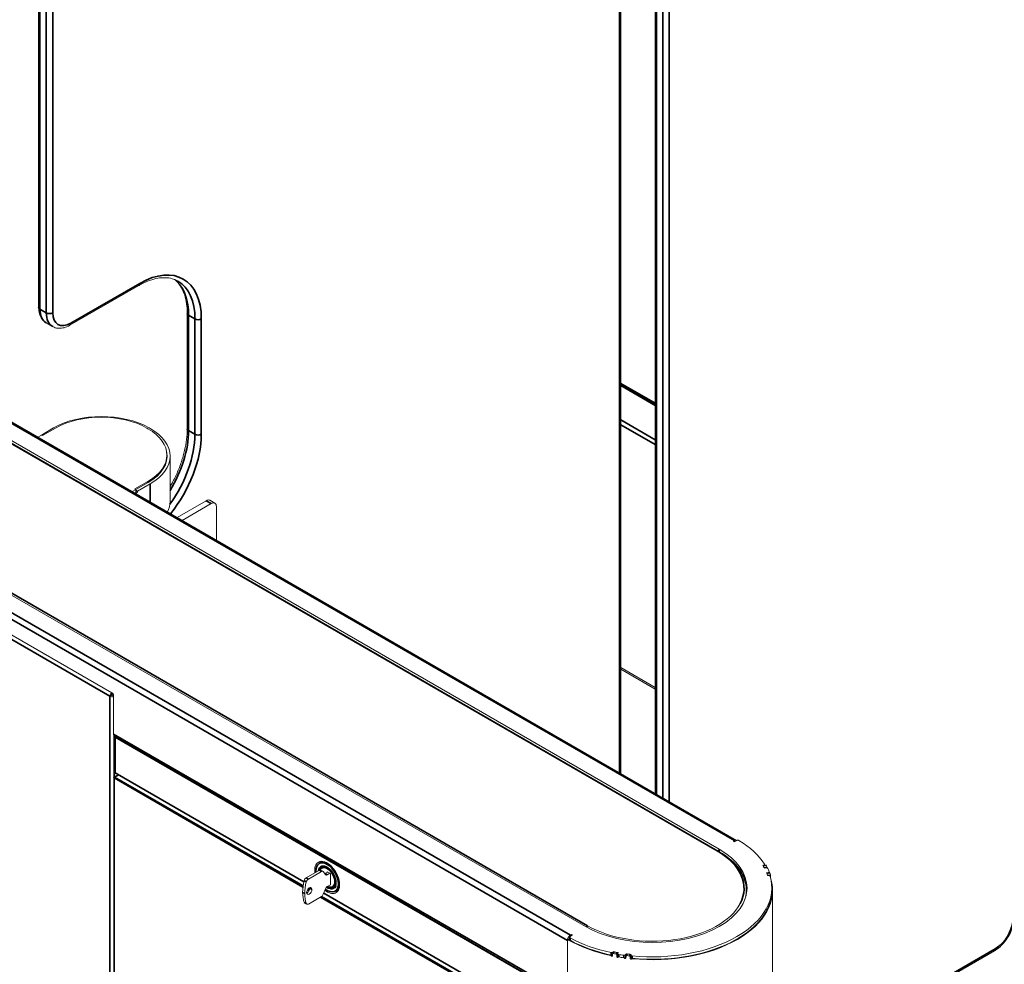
# Model space of a CAD drawing. Header units: millimetres. Extents: x 4 to 1188, y 1 to 840.
# Tile 168 of 203: x 915 to 1008, y 250 to 340. Entities that reach past the tile are written whole.
import ezdxf

# ---------------------------------------------------------------- set-up
doc = ezdxf.new("R2010")
doc.units = ezdxf.units.MM
doc.layers.add('1', color=7, linetype='Continuous')

msp = doc.modelspace()

# ---------------------------------------------------------------- linework, layer by layer
at = {"layer": '1', "color": 154, "linetype": 'Continuous', "lineweight": 13}
for p, q in [((974.9387, 422.9824), (974.9387, 265.9533)), ((971.6695, 267.8405), (971.6695, 419.9992)), ((916.3053, 389.2294), (916.3053, 312.1992)), ((982.6763, 261.4836), (855.8011, 334.735)), ((980.9469, 260.4887), (854.0718, 333.7401)), ((981.0418, 260.6356), (854.1667, 333.887)), ((841.4388, 326.5385), (968.3139, 253.2871)), ((919.2715, 310.4867), (925.8316, 314.2742)), ((930.4416, 311.6126), (930.4416, 300.6366)), ((917.0226, 310.7164), (917.6287, 310.3664)), ((971.6698, 304.9284), (974.9389, 303.041)), ((917.7305, 300.7168), (916.5689, 300.0461)), ((916.6699, 299.9878), (917.9164, 300.7075)), ((926.6037, 300.7075), (926.7047, 300.6492)), ((926.9229, 300.6585), (926.8219, 300.7168)), ((971.6697, 301.4584), (974.9389, 299.5709)), ((916.2264, 299.8484), (916.5688, 300.0461)), ((916.5688, 300.0461), (916.6699, 299.9878)), ((923.2722, 275.5244), (883.0368, 298.7543)), ((928.5039, 297.9081), (928.5039, 298.1414)), ((928.8058, 293.7183), (928.8058, 298.034)), ((926.7047, 295.6335), (925.4582, 294.9139)), ((926.7209, 295.5262), (925.5592, 294.8555)), ((926.9229, 295.4096), (925.7107, 294.7097)), ((925.2167, 294.6578), (925.5592, 294.8555)), ((925.4188, 294.5412), (925.5592, 294.6223)), ((925.5592, 294.8555), (925.4582, 294.9139)), ((925.7107, 294.5931), (925.5198, 294.4829)), ((925.5592, 294.6223), (925.5592, 294.8555)), ((925.7107, 294.7097), (925.5592, 294.7972)), ((925.7107, 294.5931), (925.5592, 294.6806)), ((925.7107, 294.7097), (925.7107, 294.5931)), ((929.4674, 292.2037), (932.2305, 293.799)), ((929.9472, 291.9267), (932.7103, 293.5219)), ((933.0675, 293.5573), (932.5876, 293.8343)), ((933.2154, 293.2303), (933.2154, 290.0388)), ((971.6696, 277.9208), (974.9387, 276.0335)), ((971.6697, 277.7633), (974.9389, 275.8759)), ((923.2914, 275.4083), (923.3566, 275.446)), ((923.3722, 275.4231), (923.3722, 275.2684)), ((923.2106, 275.2684), (923.0894, 275.1984)), ((923.4237, 275.2386), (923.3722, 275.2684)), ((923.4237, 271.5994), (923.4237, 275.262)), ((923.5066, 271.4163), (964.2731, 247.8797)), ((923.5735, 271.32), (923.5735, 267.9374)), ((923.6093, 267.8755), (941.5324, 257.5276)), ((923.4574, 267.4504), (923.4574, 189.475)), ((923.8658, 267.7274), (923.4931, 267.5123)), ((982.3752, 261.4054), (982.4763, 261.4637)), ((982.4763, 261.3471), (982.3752, 261.4054)), ((982.706, 261.4798), (982.4763, 261.3471)), ((981.0418, 260.4023), (980.9843, 260.4355)), ((943.2224, 259.4968), (943.0029, 259.37)), ((943.0023, 258.6426), (941.7539, 257.9219)), ((943.2043, 258.526), (941.956, 257.8052)), ((943.3472, 258.5401), (943.1451, 258.6568)), ((943.2902, 258.975), (943.2457, 258.9494)), ((943.5776, 258.2282), (943.3793, 258.5103)), ((943.7975, 258.4719), (943.5505, 258.3293)), ((943.747, 258.501), (943.747, 258.4427)), ((944.05, 258.3261), (943.747, 258.501)), ((985.2481, 259.1224), (985.1816, 259.1088)), ((985.4676, 259.1242), (985.2047, 259.0707)), ((985.2998, 258.9055), (985.5727, 258.9542)), ((985.4696, 258.8662), (985.3338, 258.8423)), ((985.3432, 259.0989), (985.3432, 259.2002)), ((985.7842, 258.3879), (985.7842, 258.5073)), ((943.9996, 258.3553), (943.7525, 258.2126)), ((944.05, 257.253), (944.05, 258.3261)), ((985.5351, 258.4085), (985.6735, 258.427)), ((985.8293, 258.3938), (985.555, 258.3578)), ((985.6164, 258.1877), (985.8972, 258.2181)), ((985.6341, 258.1337), (985.7035, 258.1412)), ((985.9074, 257.9414), (985.9114, 257.9418)), ((985.9114, 258.1133), (985.9114, 257.9418)), ((943.3793, 256.3641), (943.5776, 256.8752)), ((943.7525, 257.0929), (944.05, 257.2646)), ((944.3493, 257.0379), (944.3937, 257.0636)), ((944.5922, 256.6173), (944.8117, 256.744)), ((983.6064, 256.5706), (983.6064, 256.7456)), ((986.035, 256.7281), (986.035, 256.9614)), ((986.1064, 142.3019), (986.1064, 256.7281)), ((941.956, 255.4257), (943.2043, 256.1465)), ((943.4104, 256.4434), (963.9143, 244.6054)), ((941.6111, 255.5282), (941.8131, 255.4116)), ((966.5967, 252.0006), (966.5967, 246.3469)), ((966.5967, 251.9691), (966.5967, 246.5802)), ((966.8099, 252.1493), (966.6123, 252.0352)), ((966.8099, 252.268), (966.8099, 252.0347)), ((967.0815, 252.459), (966.8518, 252.3263)), ((966.8795, 252.459), (966.9805, 252.5173)), ((966.9805, 252.5173), (967.0815, 252.459)), ((966.9805, 252.4006), (966.9805, 252.5173)), ((986.1069, 238.7943), (1007.1993, 250.972)), ((970.8817, 250.6759), (970.8817, 250.5044)), ((970.9834, 250.8564), (970.8885, 250.7008)), ((970.9583, 250.897), (970.9348, 250.8586)), ((970.9583, 250.8152), (970.9583, 250.897)), ((971.2984, 250.4249), (971.2984, 250.5963)), ((971.3723, 250.5627), (971.2984, 250.4249)), ((971.3723, 250.7066), (971.3723, 250.4734)), ((971.42, 250.8091), (971.3785, 250.7308)), ((971.3828, 250.7389), (971.3828, 250.7539)), ((972.1393, 250.6131), (972.1713, 250.6929)), ((972.1393, 250.3798), (972.1459, 250.3961)), ((972.1459, 250.4652), (972.1459, 250.2938)), ((972.2126, 250.6441), (972.1493, 250.4833)), ((972.1713, 250.5392), (972.1713, 250.6929)), ((972.5756, 250.2424), (972.5756, 250.4138)), ((972.6281, 250.4045), (972.5756, 250.2424)), ((972.6281, 250.4045), (972.6281, 250.576)), ((972.632, 250.5807), (972.632, 250.3474)), ((972.6344, 250.5957), (972.6472, 250.6357))]:
    msp.add_line(p, q, dxfattribs=at)
at = {"layer": '1', "color": 154, "linetype": 'Continuous', "lineweight": 35}
for p, q in [((975.0642, 422.8074), (975.0642, 265.8807)), ((975.6703, 265.5308), (975.6703, 422.4575)), ((976.2764, 422.4575), (976.2764, 265.1798)), ((971.5439, 267.9113), (971.5439, 419.8242)), ((916.4308, 389.0545), (916.4308, 312.0243)), ((917.0369, 311.6744), (917.0369, 388.7045)), ((917.643, 388.7045), (917.643, 311.6744)), ((982.4763, 261.4637), (855.6011, 334.7152)), ((980.8398, 260.4781), (853.9646, 333.7295)), ((841.6408, 326.6143), (968.5159, 253.3629)), ((966.5967, 251.9691), (839.7215, 325.2205)), ((840.0043, 325.7104), (966.8795, 252.459)), ((919.3603, 310.6829), (925.9204, 314.4704)), ((916.4308, 312.0243), (917.0369, 311.6744)), ((930.5671, 311.4377), (930.5671, 300.4616)), ((931.1732, 311.0878), (930.5671, 311.4377)), ((931.1732, 300.1117), (931.1732, 311.0878)), ((931.7793, 311.0878), (931.7793, 300.1117)), ((971.6695, 304.9528), (974.9392, 303.065)), ((971.6696, 304.8653), (974.9393, 302.9775)), ((974.9392, 302.8609), (971.6701, 304.7483)), ((974.9389, 299.1285), (971.67, 301.0158)), ((971.6701, 301.4823), (974.9392, 299.5949)), ((930.5671, 300.4616), (931.1732, 300.1117)), ((923.0894, 275.1984), (883.2288, 298.2119)), ((926.7047, 295.5169), (926.7047, 295.6335)), ((926.9229, 293.6727), (926.9229, 295.4096)), ((932.7103, 293.5219), (932.2305, 293.799)), ((923.2914, 275.4083), (923.2914, 275.5119)), ((923.0894, 162.6385), (923.0894, 275.1984)), ((923.4237, 271.5994), (964.2228, 248.044)), ((923.4934, 267.5109), (923.4934, 271.4241)), ((963.8995, 248.0207), (923.5945, 271.2909)), ((923.5945, 271.2909), (923.5945, 267.9082)), ((923.5945, 267.9082), (941.5378, 257.5487)), ((941.447, 257.047), (923.4783, 267.4213)), ((923.4783, 267.4213), (923.4783, 189.4458)), ((923.8867, 267.7154), (923.5288, 267.5087)), ((923.5288, 267.5087), (941.4623, 257.1548)), ((982.4763, 261.3471), (982.4763, 261.4637)), ((981.0418, 260.4023), (981.0418, 260.6356)), ((943.2043, 258.526), (943.0023, 258.6426)), ((985.213, 259.057), (985.4825, 259.1118)), ((985.2481, 259.0796), (985.2481, 259.1224)), ((941.7649, 257.5374), (941.5629, 257.6541)), ((941.7539, 257.9219), (941.956, 257.8052)), ((943.5505, 258.3293), (943.7525, 258.2126)), ((985.5603, 258.344), (985.839, 258.3805)), ((985.6735, 258.3734), (985.6735, 258.427)), ((985.8477, 258.1064), (985.9114, 258.1133)), ((942.0388, 256.7054), (941.8848, 256.7942)), ((941.9467, 256.8752), (942.0786, 256.799)), ((942.3025, 256.8156), (942.1005, 256.9322)), ((944.9323, 257.3512), (944.9213, 257.3448)), ((941.6156, 256.419), (941.4136, 256.5356)), ((963.6824, 244.2094), (943.106, 256.0892)), ((943.2068, 256.1476), (963.7329, 244.2969)), ((943.4183, 256.463), (963.8995, 244.6381)), ((941.5629, 255.5895), (941.7649, 255.4729)), ((966.8099, 252.1237), (966.6504, 252.0316)), ((966.8544, 252.2082), (966.8544, 251.9749)), ((966.8795, 252.3423), (966.8795, 252.459)), ((986.1068, 238.9392), (1007.2881, 251.1682)), ((970.7507, 250.5755), (970.7507, 250.8088)), ((970.9348, 250.8586), (970.9348, 250.7766)), ((971.0482, 250.8789), (970.9532, 250.7233)), ((971.3106, 250.8288), (971.2261, 250.6712)), ((971.3828, 250.7539), (971.2984, 250.5963)), ((971.4751, 250.6275), (971.4751, 250.3942)), ((971.9663, 250.3182), (971.9663, 250.5515)), ((972.1393, 250.6131), (972.1393, 250.3798)), ((972.2831, 250.6784), (972.2198, 250.5175)), ((972.5538, 250.646), (972.5012, 250.4838)), ((972.6281, 250.576), (972.5756, 250.4138)), ((972.7506, 250.4994), (972.7506, 250.2661))]:
    msp.add_line(p, q, dxfattribs=at)
at = {"layer": '1', "color": 154, "linetype": 'Continuous', "lineweight": 13}
for centre, start, end in [((923.645, 271.32), 138.564375, 180), ((923.645, 267.9374), 180, 240), ((923.5288, 267.4504), 120, 180)]:
    msp.add_arc(centre, 0.0714, start, end, dxfattribs=at)
at = {"layer": '1', "color": 154, "linetype": 'Continuous', "lineweight": 35}
for centre, major_axis, start_param, end_param in [((925.9204, 307.7051), (-4.1429, -7.1756), 2.3561945, 3.9269908), ((925.6173, 307.8801), (3.9286, 6.8045), 5.4977871, 6.2831853), ((925.6173, 314.6453), (-0.2143, 0.3712), 3.1415927, 3.9269908), ((925.0113, 308.23), (-3.9286, -6.8045), 2.3561945, 2.9915325), ((916.7339, 312.1992), (-0.4286, 0), 0, 0.7853982), ((918.4511, 313.1907), (1.4286, 2.4744), 2.3561945, 3.1415927), ((917.34, 311.8493), (-0.4286, 0), 0.7853982, 2.3561945), ((919.0572, 312.8408), (-1.4286, -2.4744), 5.4977871, 6.2943036), ((919.3603, 312.6658), (1.2143, 2.1032), 2.3561945, 3.9269908), ((930.8701, 311.6126), (0.4286, 0), 3.1414699, 3.9269908), ((931.4762, 311.2627), (0.4286, 0), 3.9269908, 5.4977871), ((919.0572, 310.8579), (0.2143, -0.3712), 0.0001718, 0.7853982), ((930.8701, 300.6366), (0.4286, 0), 3.1415927, 3.9269908), ((925.6173, 296.904), (3.9286, 6.8045), 4.5351195, 5.4977871), ((925.0113, 297.254), (-3.9286, -6.8045), 1.5372379, 2.3561945), ((925.9204, 296.7291), (-4.1429, -7.1756), 1.3088645, 2.3561945), ((931.4762, 300.2867), (0.4286, 0), 3.9269908, 5.4977871), ((923.645, 271.32), (-0.0714, 0), 0, 0.7853982), ((923.645, 271.32), (0.0357, 0.0619), 1.371207, 2.3561945), ((923.645, 267.9374), (-0.0714, 0), 0, 0.7853982), ((923.645, 267.9374), (-0.0357, -0.0619), 5.4977871, 6.2831853), ((923.5288, 267.4504), (0.0714, 0), 3.1415927, 3.9269908), ((923.5288, 267.4504), (0.0357, 0.0619), 0.7853982, 2.3561945), ((923.5288, 267.4504), (0.0357, -0.0619), 2.3561945, 3.1415927), ((980.8398, 260.3032), (-0.1071, -0.1856), 3.1415927, 3.9269908), ((974.6779, 256.9205), (-8.7143, 0), 2.8498663, 3.9269908), ((942.7242, 258.6133), (-0.0714, 0), 5.4977871, 7.0685835), ((943.747, 257.9645), (0.7589, -1.3145), 0.7853982, 3.9269908), ((943.747, 257.9645), (0.7589, -1.3145), 3.9269908, 4.0279636), ((943.747, 257.9645), (-0.5893, 1.0207), 3.9269908, 6.9025208), ((943.747, 257.9645), (0.5161, -0.8939), 0.7853982, 3.5474962), ((943.747, 257.9645), (0.5161, -0.8939), 5.5365662, 7.0685835), ((944.5273, 257.5723), (0.0714, 0), 3.9269908, 5.4977871), ((944.6309, 257.5125), (0.0714, 0), 2.3561945, 3.9269908), ((943.747, 257.9645), (0.7589, -1.3145), 5.3289265, 7.0685835), ((943.747, 257.9645), (-0.5893, 1.0207), 2.2818762, 3.9269908), ((944.8708, 257.374), (0.0714, 0), 3.9269908, 5.4977871), ((1007.2881, 253.1511), (1.2143, 2.1032), 3.9269908, 5.4977871), ((968.5159, 253.188), (-0.1071, -0.1856), 3.9269908, 4.7803505), ((1006.985, 251.3431), (-0.2143, 0.3712), 3.1415927, 3.9269908)]:
    msp.add_ellipse(centre, major_axis=major_axis, ratio=0.5773503, start_param=start_param, end_param=end_param, dxfattribs=at)
at = {"layer": '1', "color": 154, "linetype": 'Continuous', "lineweight": 13}
for centre, major_axis, start_param, end_param in [((925.6173, 307.8801), (3.9286, 6.8045), 0, 0.0210585), ((922.2762, 298.0924), (-6.4286, 0), 3.9269908, 5.4977871), ((922.26, 298.1997), (-6.1429, 0), 3.9269908, 5.4977871), ((922.3611, 298.1414), (-6.1429, 0), 2.3561945, 3.9269908), ((922.3772, 298.034), (6.4286, 0), 5.4977871, 7.0685835), ((922.3772, 298.034), (6.1429, 0), 5.4977871, 6.3850907), ((922.3611, 297.9081), (6.1429, 0), 6.2270784, 6.2831853), ((922.3772, 293.7183), (6.4286, 0), 6.011413, 6.2831853), ((932.2305, 293.2157), (-0.3571, -0.6186), 3.1415927, 3.9269908), ((932.7103, 292.9387), (0.3571, 0.6186), 5.4977871, 7.0685835), ((923.2914, 275.315), (0.1429, 0.2474), 0.926009, 2.3561945), ((923.2914, 275.315), (0.0571, 0.099), 0.7853982, 2.3561945), ((923.2722, 275.3494), (0.1071, -0.1856), 0.7853982, 2.3561945), ((923.2914, 275.315), (0.2857, 0), 3.9269908, 5.1939362), ((923.2914, 275.315), (0.1143, 0), 3.9269908, 5.4977871), ((923.7066, 271.7627), (0.2, 0.3464), 2.3561945, 3.1415927), ((982.4763, 261.1372), (0.2, 0.3464), 6.1960307, 7.0685835), ((982.807, 261.4214), (-0.1429, 0), 3.9015104, 5.4977871), ((974.6779, 256.9614), (11.3571, 0), 0.3530784, 0.7599177), ((974.6779, 256.9614), (-9, 0), 0.7853982, 3.9269908), ((980.8398, 260.3032), (-0.1071, -0.1856), 2.3561945, 3.1415927), ((974.6779, 256.7456), (8.9286, 0), 6.1113795, 7.0685835), ((974.6779, 256.7281), (-9, 0), 3.1640256, 3.9269908), ((943.747, 257.9645), (-0.8393, 1.4537), 0, 0.9622109), ((943.747, 257.9645), (-0.8393, 1.4537), 3.9269908, 6.2831853), ((943.7975, 257.9936), (-0.7946, 1.3764), 5.2137675, 6.2831362), ((944.1006, 258.1686), (0.8393, -1.4537), 3.3538465, 3.4693), ((943.0023, 258.4093), (-0.1429, -0.2474), 3.1415927, 3.9269908), ((943.7975, 257.9936), (-0.5518, 0.9557), 6.1484404, 6.8073895), ((943.7975, 257.9936), (0.5536, -0.9588), 3.0072896, 3.5478889), ((943.2043, 258.2927), (0.1429, 0.2474), 6.0213859, 7.0685835), ((974.6779, 256.9614), (11.1429, 0), 0.296706, 0.3403392), ((974.6779, 256.9614), (11.1429, 0), 0.3069916, 0.331799), ((985.2004, 259.2002), (-0.1429, 0), 1.9111355, 3.4946711), ((985.5114, 258.7874), (-0.1429, 0), 3.4256401, 5.009095), ((974.6779, 256.9614), (11.4286, 0), 0.3068217, 0.3319688), ((974.6779, 256.9614), (-11.4286, 0), 3.381144, 3.4256401), ((985.6413, 258.5073), (-0.1429, 0), 1.7976891, 3.381144), ((944.1645, 258.1239), (1.9452, 3.3692), 2.025217, 2.3561945), ((941.7539, 257.6886), (-0.1429, -0.2474), 3.9269908, 5.1668097), ((944.3666, 258.0072), (1.9452, 3.3692), 2.025217, 2.3561945), ((941.956, 257.5719), (0.1429, 0.2474), 0.7853982, 2.025217), ((943.5505, 258.5625), (0.1429, 0.2474), 3.7639062, 3.9269908), ((943.7525, 258.4459), (-0.1429, -0.2474), 6.0213859, 7.0685835), ((943.7975, 257.9936), (-0.7946, 1.3764), 3.9269908, 4.2110595), ((974.6779, 256.9614), (11.3571, 0), 4.5418686, 6.4537057), ((974.6779, 256.7281), (11.4286, 0), 4.5442134, 6.4509528), ((974.6779, 256.104), (-9.2857, 0), 3.4656676, 3.5260451), ((974.6779, 255.9874), (-9.3571, 0), 3.4902113, 3.5130369), ((974.6779, 256.9614), (11.1429, 0), 0.1832596, 0.2268928), ((974.6779, 256.9614), (11.1429, 0), 0.1917998, 0.2166072), ((985.7295, 258.0601), (-0.1429, 0), 3.312113, 4.8956486), ((974.6779, 256.9614), (11.4286, 0), 0.1916299, 0.2167771), ((942.0499, 256.6697), (0.1786, 0.3093), 5.4977871, 8.6393798), ((942.0499, 256.6697), (0.1786, 0.3093), 2.3561945, 5.4977871), ((941.8479, 256.7864), (0.1786, 0.3093), 3.742864, 5.4977871), ((941.8479, 256.7864), (0.1786, 0.3093), 5.4977871, 5.681963), ((943.747, 257.9645), (-0.8393, 1.4537), 2.1696624, 3.9269908), ((943.7525, 256.8596), (-0.1429, -0.2474), 3.9269908, 4.9741884), ((943.7975, 257.9936), (-0.5518, 0.9557), 2.3274784, 3.5492143), ((943.7975, 257.9936), (0.5536, -0.9588), 6.1488822, 6.2831853), ((943.7975, 257.9936), (-0.7946, 1.3764), 3.1415436, 3.9269908), ((944.1006, 258.1686), (0.8393, -1.4537), 5.9532199, 6.0709315), ((974.6779, 256.7281), (11.3571, 0), 4.5418686, 6.2831638), ((944.1645, 258.1239), (1.9452, 3.3692), 2.3561945, 2.687172), ((944.3666, 258.0072), (1.9452, 3.3692), 2.3561945, 2.687172), ((943.2043, 256.3798), (0.1429, 0.2474), 3.9269908, 4.9741884), ((974.6779, 256.5706), (-8.9286, 0), 3.0734594, 3.1415436), ((941.7539, 255.7757), (-0.1429, -0.2474), 5.8287646, 6.283197), ((941.956, 255.659), (0.1429, 0.2474), 2.687172, 3.9269908), ((974.6779, 256.9205), (-8.7143, 0), 0.7853982, 2.8498663), ((966.8795, 252.1324), (0.2, 0.3464), 0.7853982, 2.3561945), ((974.6779, 256.7281), (11.4286, 0), 3.9336159, 4.3565577), ((966.9528, 252.268), (-0.1429, 0), 5.4977871, 7.0940639), ((966.9528, 252.0347), (0.1429, 0), 3.1416126, 3.9524713), ((974.6779, 256.9614), (11.3571, 0), 3.9524713, 4.3593106), ((974.6779, 256.7281), (11.3571, 0), 3.9524713, 4.3593106), ((970.8001, 250.8862), (-0.1429, 0), 1.2177179, 2.8012534), ((970.8001, 250.6529), (0.1429, 0), 4.3593106, 5.3206651), ((974.6779, 256.9614), (11.4286, 0), 4.3804202, 4.4055673), ((974.6779, 256.9614), (11.1429, 0), 4.3720498, 4.415683), ((974.6779, 256.9614), (11.1429, 0), 4.38059, 4.4053974), ((971.5151, 250.7066), (-0.1429, 0), 5.9864793, 7.5699342), ((971.5151, 250.4734), (0.1429, 0), 3.1416113, 4.4283416), ((974.6779, 256.9614), (-11.4286, 0), 1.2867489, 1.331245), ((974.6779, 256.7281), (-11.4286, 0), 1.2867489, 1.331245), ((974.6779, 256.7281), (11.4286, 0), 4.4290216, 4.4717495), ((972.0001, 250.6316), (-0.1429, 0), 1.331245, 2.9146999), ((972.0001, 250.3983), (0.1429, 0), 4.4728376, 6.0562925), ((974.6779, 256.9614), (11.1429, 0), 4.4854962, 4.5291294), ((974.6779, 256.9614), (11.4286, 0), 4.4956119, 4.520759), ((974.6779, 256.9614), (11.1429, 0), 4.4957818, 4.5205892), ((972.7749, 250.5807), (-0.1429, 0), 6.0999257, 7.6834613), ((972.7749, 250.3474), (0.1429, 0), 3.1416026, 4.5418686)]:
    msp.add_ellipse(centre, major_axis=major_axis, ratio=0.5773503, start_param=start_param, end_param=end_param, dxfattribs=at)
for points, knots in [([(925.8316, 314.2742), (925.9752, 314.357), (926.3892, 314.5776), (927.0651, 314.8479), (927.8272, 315.0153), (928.5294, 315.0247), (929.0754, 314.919), (929.3621, 314.7707), (929.4608, 314.7074)], [0, 0, 0, 0, 0.1022348, 0.2973628, 0.4924785, 0.6884073, 0.88706, 1, 1, 1, 1]), ([(929.2126, 314.8528), (929.3511, 314.7467), (929.6344, 314.4639), (929.9968, 313.9081), (930.2709, 313.1757), (930.4141, 312.3977), (930.4413, 311.8562), (930.4416, 311.6126)], [0, 0, 0, 0, 0.1811135, 0.4050123, 0.6230718, 0.8374631, 1, 1, 1, 1]), ([(916.3053, 312.1992), (916.305, 312.0863), (916.3254, 311.7706), (916.4524, 311.3233), (916.7032, 310.9371), (916.9181, 310.7943), (917.0159, 310.747)], [0, 0, 0, 0, 0.1785053, 0.5165021, 0.8034228, 1, 1, 1, 1]), ([(917.6578, 310.3728), (917.694, 310.3436), (917.8601, 310.2282), (918.2358, 310.1754), (918.7448, 310.2336), (919.0895, 310.3802), (919.2715, 310.4867)], [0, 0, 0, 0, 0.0851897, 0.3780453, 0.6707636, 1, 1, 1, 1]), ([(930.4416, 300.6366), (930.4416, 300.4707), (930.4254, 299.9789), (930.3194, 299.1167), (930.072, 298.0478), (929.7039, 296.9607), (929.3133, 296.05), (929.024, 295.5236), (928.9204, 295.3466)], [0, 0, 0, 0, 0.1034354, 0.3014845, 0.4999577, 0.6987655, 0.8978537, 1, 1, 1, 1]), ([(985.2065, 259.0657), (985.207, 259.0651), (985.2076, 259.0645), (985.2097, 259.062), (985.2113, 259.0597), (985.213, 259.057)], [0, 0, 0, 0, 0.2574028, 0.2574028, 1, 1, 1, 1]), ([(985.4676, 259.1242), (985.468, 259.1243), (985.4683, 259.1243), (985.469, 259.1243), (985.4694, 259.1243), (985.4701, 259.1242), (985.4711, 259.1239), (985.473, 259.123), (985.4745, 259.1218), (985.476, 259.1204), (985.4768, 259.1196), (985.4792, 259.1168), (985.4808, 259.1145), (985.4825, 259.1118)], [0, 0, 0, 0, 0.0815858, 0.0815858, 0.1581203, 0.1581203, 0.2346548, 0.3877239, 0.5407929, 0.5407929, 0.6938619, 0.6938619, 1, 1, 1, 1]), ([(985.5727, 258.9542), (985.5742, 258.9515), (985.5757, 258.9484), (985.5779, 258.9432), (985.5786, 258.9414), (985.58, 258.9376), (985.5807, 258.9356), (985.5828, 258.9295), (985.5841, 258.9252), (985.5859, 258.9185), (985.5865, 258.9161), (985.5877, 258.9114), (985.5882, 258.9091), (985.5898, 258.9019), (985.5907, 258.8971), (985.5918, 258.8909), (985.592, 258.8897), (985.5923, 258.8872), (985.5929, 258.8836), (985.5937, 258.8776), (985.5942, 258.8729), (985.5946, 258.8682), (985.5948, 258.8659), (985.5952, 258.8591), (985.5953, 258.8548), (985.5953, 258.8507)], [0, 0, 0, 0, 0.125, 0.125, 0.1875, 0.1875, 0.25, 0.25, 0.375, 0.375, 0.4375, 0.4375, 0.5, 0.5, 0.625, 0.625, 0.65625, 0.65625, 0.6875, 0.75, 0.8125, 0.8125, 0.875, 0.875, 1, 1, 1, 1]), ([(985.5548, 258.3548), (985.555, 258.3545), (985.5553, 258.3541), (985.5561, 258.353), (985.5566, 258.3521), (985.5582, 258.3492), (985.5593, 258.3468), (985.5603, 258.344)], [0, 0, 0, 0, 0.1515237, 0.1515237, 0.4343491, 0.4343491, 1, 1, 1, 1]), ([(985.8293, 258.3938), (985.8295, 258.3938), (985.8297, 258.3938), (985.8301, 258.3938), (985.8303, 258.3938), (985.8308, 258.3936), (985.8315, 258.3933), (985.8327, 258.3923), (985.8337, 258.391), (985.8347, 258.3895), (985.8352, 258.3887), (985.8368, 258.3857), (985.8379, 258.3834), (985.839, 258.3805)], [0, 0, 0, 0, 0.0581957, 0.0581957, 0.1366794, 0.1366794, 0.215163, 0.3721304, 0.5290978, 0.5290978, 0.6860652, 0.6860652, 1, 1, 1, 1]), ([(985.8972, 258.2181), (985.8982, 258.2152), (985.8991, 258.212), (985.9005, 258.2068), (985.901, 258.2049), (985.9019, 258.201), (985.9023, 258.199), (985.9036, 258.1928), (985.9044, 258.1884), (985.9056, 258.1816), (985.9059, 258.1792), (985.9067, 258.1744), (985.907, 258.172), (985.908, 258.1648), (985.9085, 258.1599), (985.9092, 258.1537), (985.9093, 258.1525), (985.9095, 258.15), (985.9099, 258.1463), (985.9104, 258.1403), (985.9107, 258.1355), (985.9109, 258.1308), (985.9111, 258.1285), (985.9113, 258.1217), (985.9114, 258.1174), (985.9114, 258.1133)], [0, 0, 0, 0, 0.125, 0.125, 0.1875, 0.1875, 0.25, 0.25, 0.375, 0.375, 0.4375, 0.4375, 0.5, 0.5, 0.625, 0.625, 0.65625, 0.65625, 0.6875, 0.75, 0.8125, 0.8125, 0.875, 0.875, 1, 1, 1, 1]), ([(985.939, 257.8426), (985.9392, 257.8427), (985.94, 257.8425), (985.9408, 257.8418), (985.9418, 257.8405), (985.9423, 257.8396), (985.9433, 257.8375), (985.9438, 257.8363), (985.9449, 257.8334), (985.9454, 257.8317), (985.946, 257.8299)], [0, 0, 0, 0, 0.1350884, 0.3513163, 0.3513163, 0.5675442, 0.5675442, 0.7837721, 0.7837721, 1, 1, 1, 1]), ([(943.8402, 256.9422), (943.8676, 256.9236), (944.0102, 256.8376), (944.2503, 256.8298), (944.4969, 256.9321), (944.584, 257.0692), (944.6132, 257.1421)], [0, 0, 0, 0, 0.085792, 0.4500882, 0.7598372, 1, 1, 1, 1]), ([(1007.1993, 250.972), (1007.2961, 251.0281), (1007.5669, 251.2064), (1007.994, 251.5931), (1008.435, 252.1563), (1008.7883, 252.7918), (1009.0316, 253.4605), (1009.1209, 253.9734), (1009.1308, 254.251), (1009.1309, 254.3175)], [0, 0, 0, 0, 0.0917509, 0.2625275, 0.4327798, 0.6027275, 0.7732472, 0.9451984, 1, 1, 1, 1]), ([(966.6504, 252.0316), (966.6468, 252.0336), (966.6433, 252.0352), (966.6382, 252.037), (966.6365, 252.0374), (966.6331, 252.0382), (966.6314, 252.0385), (966.6265, 252.0389), (966.6234, 252.0388), (966.6191, 252.038), (966.6176, 252.0376), (966.6149, 252.0366), (966.6136, 252.0359), (966.6099, 252.0338), (966.6077, 252.032), (966.6052, 252.0292), (966.6047, 252.0286), (966.6038, 252.0274), (966.6025, 252.0255), (966.6007, 252.022), (966.5995, 252.0189), (966.5985, 252.0156), (966.598, 252.0139), (966.597, 252.0085), (966.5967, 252.0046), (966.5967, 252.0006)], [0, 0, 0, 0, 0.125, 0.125, 0.1875, 0.1875, 0.25, 0.25, 0.375, 0.375, 0.4375, 0.4375, 0.5, 0.5, 0.625, 0.625, 0.65625, 0.65625, 0.6875, 0.75, 0.8125, 0.8125, 0.875, 0.875, 1, 1, 1, 1]), ([(970.7556, 250.4998), (970.7527, 250.5051), (970.7492, 250.51), (970.7429, 250.5171), (970.7407, 250.5193), (970.736, 250.5236), (970.731, 250.5276), (970.7257, 250.5311), (970.7201, 250.5344), (970.7172, 250.5359), (970.7115, 250.5385), (970.7085, 250.5396), (970.7026, 250.5416), (970.6995, 250.5425), (970.6965, 250.5431)], [0, 0, 0, 0, 0.25, 0.25, 0.375, 0.375, 0.5, 0.625, 0.625, 0.75, 0.75, 0.875, 0.875, 1, 1, 1, 1]), ([(970.8817, 250.5044), (970.8797, 250.4988), (970.8774, 250.4934), (970.8731, 250.4858), (970.8716, 250.4833), (970.8682, 250.4785), (970.8664, 250.4762), (970.8633, 250.473), (970.8622, 250.4719), (970.86, 250.4699), (970.8588, 250.4689), (970.8552, 250.4662), (970.8525, 250.4646), (970.8483, 250.4625), (970.8468, 250.4619), (970.8437, 250.4608), (970.839, 250.4594), (970.834, 250.4587), (970.8288, 250.4585), (970.827, 250.4585), (970.8234, 250.4587), (970.8216, 250.4588), (970.818, 250.4593), (970.8162, 250.4596), (970.8126, 250.4603), (970.8108, 250.4607), (970.8053, 250.4621), (970.8017, 250.4631), (970.7964, 250.4651), (970.7946, 250.4657), (970.7911, 250.4673), (970.7893, 250.4681), (970.7842, 250.4707), (970.7809, 250.4727), (970.7762, 250.476), (970.7746, 250.4771), (970.7717, 250.4796), (970.7702, 250.4809), (970.7662, 250.4849), (970.7637, 250.4877), (970.7604, 250.4921), (970.7593, 250.4936), (970.7573, 250.4967), (970.7564, 250.4982), (970.7556, 250.4998)], [0, 0, 0, 0, 0.125, 0.125, 0.1875, 0.1875, 0.25, 0.25, 0.28125, 0.28125, 0.3125, 0.3125, 0.375, 0.375, 0.40625, 0.40625, 0.4375, 0.5, 0.5, 0.53125, 0.53125, 0.5625, 0.5625, 0.59375, 0.59375, 0.625, 0.625, 0.6875, 0.6875, 0.71875, 0.71875, 0.75, 0.75, 0.8125, 0.8125, 0.84375, 0.84375, 0.875, 0.875, 0.9375, 0.9375, 0.96875, 0.96875, 1, 1, 1, 1]), ([(970.9532, 250.7233), (970.9485, 250.7243), (970.9439, 250.7248), (970.937, 250.725), (970.9348, 250.7249), (970.9303, 250.7247), (970.928, 250.7244), (970.9215, 250.7234), (970.9174, 250.7223), (970.9116, 250.7201), (970.9097, 250.7193), (970.9061, 250.7175), (970.9043, 250.7165), (970.8994, 250.7132), (970.8964, 250.7107), (970.8932, 250.7071), (970.8925, 250.7064), (970.8913, 250.7049), (970.8896, 250.7026), (970.8871, 250.6985), (970.8855, 250.6951), (970.8842, 250.6915), (970.8836, 250.6896), (970.8822, 250.6839), (970.8817, 250.68), (970.8817, 250.6759)], [0, 0, 0, 0, 0.125, 0.125, 0.1875, 0.1875, 0.25, 0.25, 0.375, 0.375, 0.4375, 0.4375, 0.5, 0.5, 0.625, 0.625, 0.65625, 0.65625, 0.6875, 0.75, 0.8125, 0.8125, 0.875, 0.875, 1, 1, 1, 1]), ([(971.0482, 250.8789), (971.0434, 250.8799), (971.0388, 250.8804), (971.0319, 250.8806), (971.0297, 250.8805), (971.0252, 250.8803), (971.0229, 250.88), (971.0164, 250.879), (971.0123, 250.8779), (971.0065, 250.8757), (971.0046, 250.8749), (971.001, 250.8731), (970.9992, 250.872), (970.9943, 250.8688), (970.9913, 250.8663), (970.9881, 250.8627), (970.9874, 250.862), (970.9862, 250.8605), (970.985, 250.8589), (970.984, 250.8573), (970.9834, 250.8564)], [0, 0, 0, 0, 0.1735094, 0.1735094, 0.2602642, 0.2602642, 0.3470189, 0.3470189, 0.5205283, 0.5205283, 0.6072831, 0.6072831, 0.6940378, 0.6940378, 0.8675472, 0.8675472, 0.9109246, 0.9109246, 0.9543019, 1, 1, 1, 1]), ([(971.2984, 250.5963), (971.2984, 250.6004), (971.2979, 250.6045), (971.2965, 250.6107), (971.2959, 250.6127), (971.2946, 250.6169), (971.2938, 250.6189), (971.291, 250.625), (971.2888, 250.629), (971.2849, 250.6347), (971.2835, 250.6366), (971.2804, 250.6403), (971.2789, 250.6421), (971.2739, 250.6473), (971.2702, 250.6505), (971.2653, 250.6542), (971.2643, 250.6549), (971.2622, 250.6564), (971.2592, 250.6584), (971.2538, 250.6615), (971.2494, 250.6637), (971.2449, 250.6657), (971.2426, 250.6666), (971.2356, 250.6691), (971.2309, 250.6703), (971.2261, 250.6712)], [0, 0, 0, 0, 0.125, 0.125, 0.1875, 0.1875, 0.25, 0.25, 0.375, 0.375, 0.4375, 0.4375, 0.5, 0.5, 0.625, 0.625, 0.65625, 0.65625, 0.6875, 0.75, 0.8125, 0.8125, 0.875, 0.875, 1, 1, 1, 1]), ([(971.4234, 250.3741), (971.4215, 250.3717), (971.4195, 250.3694), (971.4151, 250.3652), (971.4127, 250.3632), (971.4087, 250.3606), (971.4074, 250.3598), (971.4045, 250.3582), (971.4001, 250.3561), (971.3952, 250.3547), (971.3901, 250.3537), (971.3883, 250.3535), (971.3848, 250.3531), (971.3812, 250.353), (971.3776, 250.3531), (971.3739, 250.3534), (971.3721, 250.3536), (971.3693, 250.354), (971.3683, 250.3542), (971.3665, 250.3545), (971.3637, 250.355), (971.361, 250.3557), (971.3555, 250.3571), (971.3519, 250.3582), (971.3465, 250.3602), (971.3447, 250.3609), (971.3411, 250.3625), (971.3394, 250.3634), (971.3343, 250.3661), (971.331, 250.3682), (971.3264, 250.3717), (971.3249, 250.3729), (971.3221, 250.3755), (971.318, 250.3794), (971.3146, 250.3837), (971.3104, 250.3898), (971.3086, 250.3928), (971.3055, 250.3991), (971.3042, 250.4023), (971.302, 250.4087), (971.301, 250.4119), (971.2995, 250.4184), (971.2988, 250.4216), (971.2984, 250.4249)], [0, 0, 0, 0, 0.0625, 0.0625, 0.125, 0.125, 0.15625, 0.15625, 0.1875, 0.25, 0.25, 0.28125, 0.28125, 0.3125, 0.34375, 0.34375, 0.375, 0.375, 0.390625, 0.390625, 0.40625, 0.4375, 0.4375, 0.5, 0.5, 0.53125, 0.53125, 0.5625, 0.5625, 0.625, 0.625, 0.65625, 0.65625, 0.6875, 0.75, 0.75, 0.8125, 0.8125, 0.875, 0.875, 0.9375, 0.9375, 1, 1, 1, 1]), ([(971.3828, 250.7539), (971.3828, 250.758), (971.3824, 250.7621), (971.381, 250.7683), (971.3804, 250.7703), (971.379, 250.7744), (971.3782, 250.7765), (971.3755, 250.7826), (971.3733, 250.7866), (971.3694, 250.7923), (971.368, 250.7942), (971.3649, 250.7979), (971.3633, 250.7997), (971.3583, 250.8049), (971.3547, 250.8081), (971.3498, 250.8118), (971.3488, 250.8125), (971.3467, 250.8139), (971.3436, 250.816), (971.3383, 250.8191), (971.3339, 250.8213), (971.3294, 250.8233), (971.3271, 250.8242), (971.3201, 250.8267), (971.3154, 250.8279), (971.3106, 250.8288)], [0, 0, 0, 0, 0.125, 0.125, 0.1875, 0.1875, 0.25, 0.25, 0.375, 0.375, 0.4375, 0.4375, 0.5, 0.5, 0.625, 0.625, 0.65625, 0.65625, 0.6875, 0.75, 0.8125, 0.8125, 0.875, 0.875, 1, 1, 1, 1]), ([(971.4826, 250.3929), (971.4765, 250.3939), (971.4707, 250.3943), (971.4635, 250.3939), (971.462, 250.3937), (971.4592, 250.3934), (971.4578, 250.3932), (971.4537, 250.3924), (971.4483, 250.3911), (971.4434, 250.3892), (971.4398, 250.3875), (971.4386, 250.3868), (971.4364, 250.3856), (971.4353, 250.3849), (971.4301, 250.3813), (971.4264, 250.378), (971.4234, 250.3741)], [0, 0, 0, 0, 0.25, 0.25, 0.3125, 0.3125, 0.375, 0.375, 0.5, 0.625, 0.625, 0.6875, 0.6875, 0.75, 0.75, 1, 1, 1, 1]), ([(972.0153, 250.2806), (972.0124, 250.2857), (972.0087, 250.2904), (972.0022, 250.297), (971.9999, 250.2991), (971.995, 250.3031), (971.9899, 250.3067), (971.9844, 250.3099), (971.9786, 250.3128), (971.9757, 250.3141), (971.9697, 250.3163), (971.9666, 250.3173), (971.9605, 250.3188), (971.9573, 250.3195), (971.9542, 250.3199)], [0, 0, 0, 0, 0.25, 0.25, 0.375, 0.375, 0.5, 0.625, 0.625, 0.75, 0.75, 0.875, 0.875, 1, 1, 1, 1]), ([(972.1459, 250.2938), (972.1438, 250.288), (972.1414, 250.2825), (972.137, 250.2745), (972.1354, 250.2719), (972.1319, 250.2669), (972.13, 250.2645), (972.1268, 250.2611), (972.1257, 250.2599), (972.1234, 250.2578), (972.1222, 250.2567), (972.1184, 250.2537), (972.1157, 250.2519), (972.1113, 250.2496), (972.1097, 250.2489), (972.1066, 250.2476), (972.1017, 250.2459), (972.0965, 250.2448), (972.0911, 250.2442), (972.0892, 250.2441), (972.0856, 250.2441), (972.0837, 250.2441), (972.08, 250.2443), (972.0781, 250.2445), (972.0744, 250.2449), (972.0725, 250.2452), (972.0668, 250.2462), (972.0631, 250.247), (972.0576, 250.2486), (972.0557, 250.2492), (972.0521, 250.2505), (972.0503, 250.2512), (972.045, 250.2534), (972.0415, 250.2552), (972.0367, 250.2582), (972.0351, 250.2592), (972.032, 250.2615), (972.0305, 250.2627), (972.0263, 250.2664), (972.0238, 250.269), (972.0203, 250.2732), (972.0192, 250.2746), (972.0172, 250.2776), (972.0162, 250.2791), (972.0153, 250.2806)], [0, 0, 0, 0, 0.125, 0.125, 0.1875, 0.1875, 0.25, 0.25, 0.28125, 0.28125, 0.3125, 0.3125, 0.375, 0.375, 0.40625, 0.40625, 0.4375, 0.5, 0.5, 0.53125, 0.53125, 0.5625, 0.5625, 0.59375, 0.59375, 0.625, 0.625, 0.6875, 0.6875, 0.71875, 0.71875, 0.75, 0.75, 0.8125, 0.8125, 0.84375, 0.84375, 0.875, 0.875, 0.9375, 0.9375, 0.96875, 0.96875, 1, 1, 1, 1]), ([(972.2198, 250.5175), (972.2149, 250.5181), (972.2101, 250.5183), (972.203, 250.5181), (972.2007, 250.5179), (972.196, 250.5173), (972.1937, 250.5169), (972.187, 250.5154), (972.1828, 250.5141), (972.1768, 250.5115), (972.1748, 250.5105), (972.171, 250.5084), (972.1692, 250.5073), (972.1641, 250.5037), (972.1611, 250.501), (972.1577, 250.4972), (972.157, 250.4964), (972.1558, 250.4949), (972.154, 250.4925), (972.1514, 250.4882), (972.1498, 250.4847), (972.1484, 250.481), (972.1478, 250.4791), (972.1464, 250.4733), (972.1459, 250.4693), (972.1459, 250.4652)], [0, 0, 0, 0, 0.125, 0.125, 0.1875, 0.1875, 0.25, 0.25, 0.375, 0.375, 0.4375, 0.4375, 0.5, 0.5, 0.625, 0.625, 0.65625, 0.65625, 0.6875, 0.75, 0.8125, 0.8125, 0.875, 0.875, 1, 1, 1, 1]), ([(972.2831, 250.6784), (972.2782, 250.679), (972.2734, 250.6792), (972.2663, 250.6789), (972.264, 250.6787), (972.2593, 250.6781), (972.257, 250.6778), (972.2503, 250.6763), (972.2461, 250.6749), (972.2401, 250.6724), (972.2381, 250.6714), (972.2343, 250.6693), (972.2325, 250.6682), (972.2274, 250.6646), (972.2244, 250.6619), (972.221, 250.6581), (972.2203, 250.6573), (972.2191, 250.6557), (972.2173, 250.6533), (972.2148, 250.6492), (972.2132, 250.6458), (972.2125, 250.6441)], [0, 0, 0, 0, 0.154685, 0.154685, 0.2320275, 0.2320275, 0.30937, 0.30937, 0.4640551, 0.4640551, 0.5413976, 0.5413976, 0.6187401, 0.6187401, 0.7734251, 0.7734251, 0.8120964, 0.8120964, 0.8507676, 0.9281101, 1, 1, 1, 1]), ([(972.5756, 250.4138), (972.5756, 250.4179), (972.5751, 250.422), (972.5737, 250.4281), (972.5731, 250.4301), (972.5717, 250.4341), (972.5708, 250.4361), (972.568, 250.4421), (972.5658, 250.4459), (972.5617, 250.4513), (972.5603, 250.4531), (972.5571, 250.4566), (972.5555, 250.4583), (972.5504, 250.4631), (972.5466, 250.4661), (972.5416, 250.4695), (972.5405, 250.4701), (972.5384, 250.4714), (972.5352, 250.4733), (972.5298, 250.476), (972.5252, 250.4779), (972.5205, 250.4796), (972.5182, 250.4804), (972.511, 250.4824), (972.5061, 250.4833), (972.5012, 250.4838)], [0, 0, 0, 0, 0.125, 0.125, 0.1875, 0.1875, 0.25, 0.25, 0.375, 0.375, 0.4375, 0.4375, 0.5, 0.5, 0.625, 0.625, 0.65625, 0.65625, 0.6875, 0.75, 0.8125, 0.8125, 0.875, 0.875, 1, 1, 1, 1]), ([(972.6281, 250.576), (972.6281, 250.5801), (972.6276, 250.5841), (972.6262, 250.5902), (972.6256, 250.5922), (972.6242, 250.5963), (972.6234, 250.5983), (972.6206, 250.6042), (972.6183, 250.608), (972.6143, 250.6135), (972.6128, 250.6153), (972.6097, 250.6188), (972.6081, 250.6204), (972.6029, 250.6253), (972.5992, 250.6282), (972.5941, 250.6316), (972.5931, 250.6323), (972.591, 250.6336), (972.5878, 250.6354), (972.5823, 250.6382), (972.5778, 250.64), (972.5731, 250.6417), (972.5707, 250.6425), (972.5635, 250.6445), (972.5587, 250.6454), (972.5538, 250.646)], [0, 0, 0, 0, 0.125, 0.125, 0.1875, 0.1875, 0.25, 0.25, 0.375, 0.375, 0.4375, 0.4375, 0.5, 0.5, 0.625, 0.625, 0.65625, 0.65625, 0.6875, 0.75, 0.8125, 0.8125, 0.875, 0.875, 1, 1, 1, 1]), ([(972.7042, 250.2), (972.7022, 250.1975), (972.7001, 250.1951), (972.6956, 250.1906), (972.6931, 250.1884), (972.6891, 250.1856), (972.6877, 250.1846), (972.6847, 250.1829), (972.6802, 250.1805), (972.6752, 250.1787), (972.6699, 250.1774), (972.6681, 250.1771), (972.6645, 250.1765), (972.6608, 250.1761), (972.6571, 250.176), (972.6533, 250.176), (972.6514, 250.1761), (972.6485, 250.1763), (972.6476, 250.1764), (972.6457, 250.1766), (972.6428, 250.177), (972.64, 250.1774), (972.6343, 250.1784), (972.6306, 250.1793), (972.6251, 250.181), (972.6232, 250.1816), (972.6196, 250.1829), (972.6178, 250.1837), (972.6125, 250.1861), (972.6092, 250.1879), (972.6045, 250.1911), (972.6029, 250.1922), (972.6, 250.1946), (972.5958, 250.1983), (972.5922, 250.2023), (972.588, 250.2081), (972.5861, 250.211), (972.583, 250.2171), (972.5816, 250.2202), (972.5793, 250.2264), (972.5783, 250.2296), (972.5767, 250.236), (972.5761, 250.2392), (972.5756, 250.2424)], [0, 0, 0, 0, 0.0625, 0.0625, 0.125, 0.125, 0.15625, 0.15625, 0.1875, 0.25, 0.25, 0.28125, 0.28125, 0.3125, 0.34375, 0.34375, 0.375, 0.375, 0.390625, 0.390625, 0.40625, 0.4375, 0.4375, 0.5, 0.5, 0.53125, 0.53125, 0.5625, 0.5625, 0.625, 0.625, 0.65625, 0.65625, 0.6875, 0.75, 0.75, 0.8125, 0.8125, 0.875, 0.875, 0.9375, 0.9375, 1, 1, 1, 1]), ([(972.7649, 250.2229), (972.7587, 250.2235), (972.7527, 250.2234), (972.7453, 250.2225), (972.7438, 250.2223), (972.7409, 250.2218), (972.7395, 250.2215), (972.7352, 250.2204), (972.7298, 250.2187), (972.7247, 250.2165), (972.721, 250.2145), (972.7198, 250.2138), (972.7175, 250.2124), (972.7164, 250.2116), (972.711, 250.2077), (972.7073, 250.2041), (972.7042, 250.2)], [0, 0, 0, 0, 0.25, 0.25, 0.3125, 0.3125, 0.375, 0.375, 0.5, 0.625, 0.625, 0.6875, 0.6875, 0.75, 0.75, 1, 1, 1, 1])]:
    msp.add_open_spline(points, degree=3, knots=knots, dxfattribs=at)
for points in [[(928.9204, 295.3466), (928.8841, 295.2757), (928.8472, 295.2053), (928.8094, 295.1354)], [(943.7306, 256.9951), (943.7665, 256.9751), (943.803, 256.9576), (943.8402, 256.9422)]]:
    msp.add_open_spline(points, degree=3, dxfattribs=at)
at = {"layer": '1', "color": 154, "linetype": 'Continuous', "lineweight": 35}
msp.add_open_spline([(970.8006, 250.5708), (970.7949, 250.5618), (970.7892, 250.5528), (970.7821, 250.5416), (970.7807, 250.5393), (970.7713, 250.5247), (970.7634, 250.5122), (970.7556, 250.4998)], degree=3, knots=[0, 0, 0, 0, 0.3792599, 0.3792599, 0.4750174, 0.4750174, 1, 1, 1, 1], dxfattribs=at)
for points in [[(971.4234, 250.3741), (971.4287, 250.3844), (971.434, 250.3947), (971.4393, 250.405)], [(972.0313, 250.3189), (972.026, 250.3062), (972.0207, 250.2934), (972.0153, 250.2806)], [(972.7042, 250.2), (972.7114, 250.2239), (972.7186, 250.2478), (972.7258, 250.2717)], [(972.7774, 250.2639), (972.7732, 250.2502), (972.7691, 250.2365), (972.7649, 250.2229)]]:
    msp.add_open_spline(points, degree=3, dxfattribs=at)

doc.saveas('drawing.dxf')
